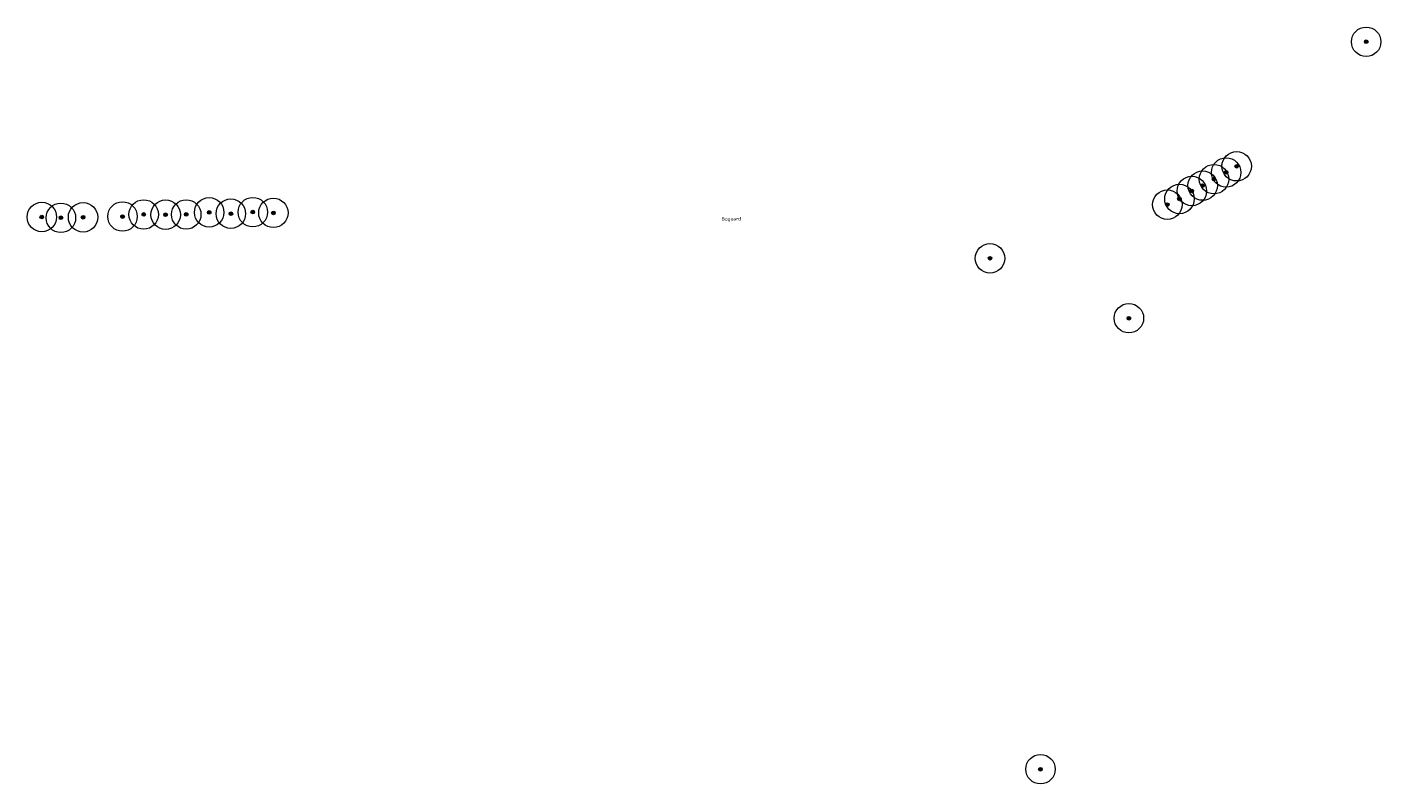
# Model space of a CAD drawing. Header units: metres. Extents: x 157685 to 160831, y 403691 to 406312.
# Tile 20 of 134: x 158427 to 158703, y 404430 to 404584. Entities that reach past the tile are written whole.
import ezdxf
from ezdxf.enums import TextEntityAlignment as Align

# ---------------------------------------------------------------- set-up
doc = ezdxf.new("R2010")
doc.units = ezdxf.units.M
doc.layers.add('B-WE-GR-BOOM-S', color=90, linetype='Continuous', lineweight=25)
doc.layers.add('B-WE-OG-TOPOGRAFIE-T35', color=7, linetype='Continuous', lineweight=35)
doc.styles.add('NLCS-ISO', font='NLCS-ISO.TTF')
doc.styles.add('NLCS-ISO-M200-T35', font='NLCS-ISO.TTF', dxfattribs={"height": 0.7})

# ---------------------------------------------------------------- blocks, each defined once
blk = doc.blocks.new('SGR-BOOM_GBKN-SO')
at = {"linetype": 'ByBlock', "lineweight": 18}
h = blk.add_hatch(color=0, dxfattribs=at)
h.dxf.hatch_style = 1
edge = h.paths.add_edge_path()
edge.add_arc((0, 0), 0.25, 0, 360)
at = {"color": 0, "linetype": 'ByBlock', "lineweight": 18}
for radius in [2, 0.25]:
    blk.add_circle((0, 0), radius, dxfattribs=at)
at = {"color": 0, "linetype": 'ByBlock', "lineweight": 18, "style": 'NLCS-ISO'}
blk.add_attdef('SOORT', (2.5, 0), '', height=1.5, dxfattribs=at)

msp = doc.modelspace()

# ---------------------------------------------------------------- block references
at = {"layer": 'B-WE-GR-BOOM-S', "xscale": 1.5, "yscale": 1.5, "zscale": 1.5}
for p in [(158699.956, 404580.785), (158673.595, 404555.428), (158668.975, 404552.803), (158671.442, 404554.168), (158664.46, 404550.388), (158666.665, 404551.491), (158659.472, 404547.606), (158661.94, 404548.761), (158430.362, 404545.086), (158434.247, 404544.928), (158438.762, 404545.033), (158446.795, 404545.191), (158451.1, 404545.611), (158455.562, 404545.558), (158459.762, 404545.611), (158464.435, 404546.031), (158468.845, 404545.768), (158473.307, 404546.083), (158477.507, 404545.926), (158623.375, 404536.673), (158651.655, 404524.469), (158633.653, 404432.596)]:
    msp.add_blockref('SGR-BOOM_GBKN-SO', p, dxfattribs=at)

# ---------------------------------------------------------------- texts
at = {"layer": 'B-WE-OG-TOPOGRAFIE-T35', "style": 'NLCS-ISO-M200-T35'}
msp.add_text('Bogaard', height=0.7, rotation=1.4, dxfattribs=at).set_placement((158570.718, 404544.609), align=Align.MIDDLE)

doc.saveas('drawing.dxf')
